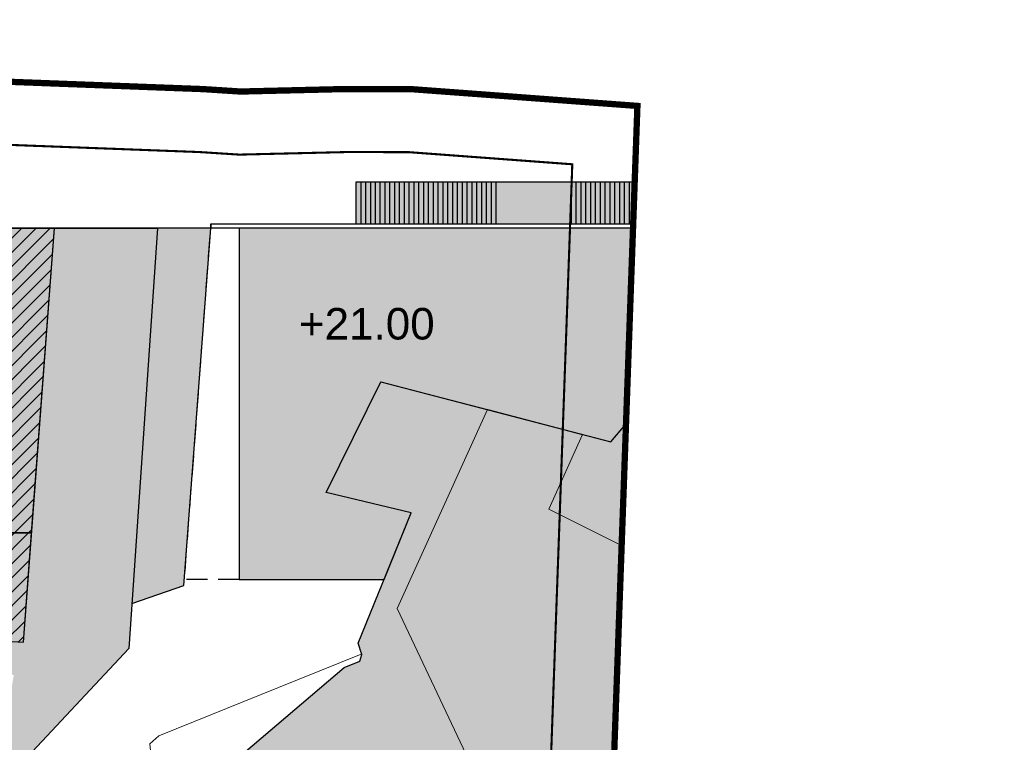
# Model space of a CAD drawing. Header units: millimetres. Extents: x -1402 to -179, y -280 to 6164.
# Tile 154 of 212: x -415 to -368, y 3731 to 3765. Entities that reach past the tile are written whole.
import ezdxf
from ezdxf.xclip import XClip

# ---------------------------------------------------------------- set-up
doc = ezdxf.new("R2010")
doc.units = ezdxf.units.MM
doc.header["$XCLIPFRAME"] = 0
for name, pattern in [('AJN-Limite', [1.25, 0.5, -0.25, 0, -0.25, 0, -0.25]), ('AJN-Projection', [0.375, 0.25, -0.125]), ('DASH', [0.35, 0.25, -0.1])]:
    doc.linetypes.add(name, pattern=pattern)
doc.layers.get('0').update_dxf_attribs({"linetype": 'CONTINUOUS'})
doc.layers.get('DEFPOINTS').update_dxf_attribs({"linetype": 'CONTINUOUS'})
for name, color, linetype, lineweight in [('AJN-2-SBT-C', 2, 'CONTINUOUS', 20), ('AJN-3-BRD-C', 150, 'CONTINUOUS', 30), ('AJN-4-SER-C', 70, 'CONTINUOUS', 30), ('AJN-7-500-A', 10, 'CONTINUOUS', 18), ('GEO-1-LIM-V', 10, 'AJN-Limite', 25)]:
    doc.layers.add(name, color=color, linetype=linetype, lineweight=lineweight)
for name, color, linetype, true_color in [('AJN-2-SBT-H', 7, 'CONTINUOUS', 0x6e6e6e), ('AJN-8-254-H-CLAIR', 7, 'CONTINUOUS', 0xededed), ('AJN-9-BLANC', 7, 'CONTINUOUS', 0xffffff), ('AJN-9-SRF-MARINHORIZON-NOT ACCESSIBLE', 7, 'CONTINUOUS', 0xcd6928), ('AJN-9-SRF-MARINHORIZON-TERRACE 0%', 7, 'CONTINUOUS', 0x139b48)]:
    doc.layers.add(name, color=color, linetype=linetype, true_color=true_color)
for name, color, linetype in [('AJN-2-SBT-V', 51, 'CONTINUOUS'), ('AJN-3-BRD-V', 151, 'CONTINUOUS'), ('AJN-4-SER-V', 71, 'CONTINUOUS'), ('AJN-8-254-H', 254, 'CONTINUOUS'), ('Make2D$Visible$IntersectionsPlanDécoupe$AJN_3D$AJN_MOUNTAIN$M-Circulation$facade', 3, 'CONTINUOUS')]:
    doc.layers.add(name, color=color, linetype=linetype)
doc.styles.get("Standard").update_dxf_attribs({"font": 'rs.shx', "bigfont": 'hztxt.shx'})
pattern_1 = [(45, (0, 0), (-0.3367596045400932, 0.3367596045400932), [])]

# ---------------------------------------------------------------- blocks, each defined once
blk = doc.blocks.new('929-ESC NORD +21.00')
at = {"layer": 'AJN-9-BLANC'}
h = blk.add_hatch(color=256, dxfattribs=at)
h.dxf.hatch_style = 1
h.paths.add_polyline_path([(5.578021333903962, 16.91991475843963), (23.25141245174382, 16.91980066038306), (23.25141245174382, 16.71991373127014), (26.01969097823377, 16.71991373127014), (26.2496668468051, 16.39783896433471), (35.88666753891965, 23.39719320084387), (33.57236560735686, 26.63934202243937), (23.19095768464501, 19.09944660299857), (22.99985686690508, 18.91980285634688), (5.578021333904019, 18.91991475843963)])
h = blk.add_hatch(color=256, dxfattribs=at)
h.dxf.hatch_style = 1
h.paths.add_polyline_path([(26.84081898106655, 16.71991373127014), (24.26960057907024, 16.71991373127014), (22.49702616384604, 16.71991373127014), (3.991244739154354e-07, 16.71991373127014), (0, 0), (6.904307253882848, -0.0001247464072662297), (8.192536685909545, 3.163941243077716), (4.14910542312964, 4.141249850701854), (6.755209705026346, 9.404582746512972), (17.70086272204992, 6.554290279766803), (26.19811064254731, 16.24921319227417)])
at = {"layer": 'AJN-2-SBT-C', "flags": 128}
blk.add_lwpolyline([(28.81926972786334, 18.16891899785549), (26.19875981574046, 16.24967351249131), (17.70086272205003, 6.554290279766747), (16.36146397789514, 6.903162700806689)], dxfattribs=at)
at = {"layer": 'AJN-3-BRD-C'}
blk.add_lwpolyline([(-1.343528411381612, 16.91991475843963), (23.251349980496, 16.91991475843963), (23.251349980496, 16.71991373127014), (-1.343528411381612, 16.71991373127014)], close=True, dxfattribs=at)
at = {"layer": 'AJN-3-BRD-V', "linetype": 'AJN-Projection', "ltscale": 4, "flags": 128}
for points in [[(23.25134998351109, 16.91991475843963), (27.11224992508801, 16.91870810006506)], [(22.49702616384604, 16.71991373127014), (26.04217499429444, 16.71991373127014)], [(23.251349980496, 16.71991373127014), (26.83928790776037, 16.71879238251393)]]:
    blk.add_lwpolyline(points, dxfattribs=at)
at = {"layer": 'AJN-4-SER-C'}
blk.add_lwpolyline([(20.83769031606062, 18.91982142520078), (21.36567008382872, 18.91982142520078), (21.36567008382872, 16.91981686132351), (20.83769031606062, 16.91981686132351)], close=True, dxfattribs=at)
at = {"layer": 'AJN-4-SER-V'}
for points in [[(33.57236560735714, 26.63934202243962), (23.19095768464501, 19.09944660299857)], [(33.5723656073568, 26.63934202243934), (35.27952648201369, 24.24774845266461)], [(33.0896853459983, 23.83765290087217), (31.93741193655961, 25.45189425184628)], [(31.26376602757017, 24.96263308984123), (32.4162814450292, 23.34856750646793)], [(30.79983221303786, 24.62568337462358), (31.95234763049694, 23.01161779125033)], [(29.87196458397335, 23.95178394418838), (31.02448000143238, 22.3377183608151)], [(30.33589839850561, 24.28873365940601), (31.48841381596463, 22.6746680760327)], [(33.0899193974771, 23.83782288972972), (25.08734108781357, 18.02564365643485)], [(29.4080307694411, 23.61483422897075), (30.56054618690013, 22.00076864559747)], [(33.78804796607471, 21.87310869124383), (32.62583105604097, 23.50076094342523)], [(34.25177019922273, 22.20991897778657), (33.0899126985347, 23.83783227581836)], [(35.8866675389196, 23.39719320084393), (26.24961366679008, 16.39791344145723)], [(28.94409695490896, 23.27788451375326), (30.09661237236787, 21.66381893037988)], [(33.34461378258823, 21.55103400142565), (32.18239687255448, 23.178686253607)], [(28.01622932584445, 22.60398508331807), (29.16874474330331, 20.98991949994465)], [(28.4801631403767, 22.94093479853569), (29.63267855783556, 21.32686921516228)], [(32.45774541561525, 20.90688462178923), (31.2955285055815, 22.53453687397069)], [(32.90117959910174, 21.22895931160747), (31.73896268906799, 22.85661156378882)], [(27.55229551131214, 22.26703536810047), (28.704810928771, 20.65296978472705)], [(32.01431123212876, 20.58480993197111), (30.85209432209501, 22.21246218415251)], [(26.62442788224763, 21.59313593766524), (27.77694329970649, 19.97907035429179)], [(27.08836169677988, 21.93008565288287), (28.24087711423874, 20.31602006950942)], [(31.57087704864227, 20.26273524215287), (30.40866013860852, 21.89038749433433)], [(26.16049406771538, 21.25618622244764), (27.31300948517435, 19.64212063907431)], [(30.6840086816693, 19.61858586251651), (29.52179177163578, 21.24623811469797)], [(31.12744286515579, 19.94066055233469), (29.96522595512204, 21.56831280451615)], [(25.69656025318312, 20.91923650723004), (26.84907567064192, 19.30517092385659)], [(30.24057449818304, 19.29651117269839), (29.07835758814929, 20.92416342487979)], [(24.76869262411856, 20.24533707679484), (25.92120804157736, 18.63127149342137)], [(25.23262643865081, 20.58228679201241), (26.38514185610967, 18.96822120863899)], [(29.35370613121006, 18.65236179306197), (28.19148922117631, 20.28001404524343)], [(29.79714031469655, 18.97443648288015), (28.6349234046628, 20.60208873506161)], [(24.3047588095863, 19.90838736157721), (25.4572742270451, 18.29432177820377)], [(28.91027194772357, 18.33028710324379), (27.74805503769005, 19.95793935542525)], [(26.2496668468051, 16.39783896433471), (23.934825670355, 19.63970923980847)], [(28.02340358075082, 17.68613772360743), (26.86118667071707, 19.31378997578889)], [(28.46683776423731, 18.00821241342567), (27.30462085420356, 19.63586466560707)], [(5.578021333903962, 16.91904253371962), (5.578021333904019, 18.91991475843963)], [(5.578021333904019, 18.91991475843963), (20.83757578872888, 18.91991475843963)], [(5.80802133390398, 16.91904253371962), (5.808021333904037, 18.91991475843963)], [(6.038021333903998, 16.91904253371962), (6.038021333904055, 18.91991475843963)], [(6.268021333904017, 16.91904253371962), (6.268021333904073, 18.91991475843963)], [(6.498021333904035, 16.91904253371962), (6.498021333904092, 18.91991475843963)], [(6.728021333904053, 16.91904253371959), (6.72802133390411, 18.91991475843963)], [(6.958021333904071, 16.91904253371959), (6.958021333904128, 18.91991475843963)], [(7.188021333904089, 16.91904253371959), (7.188021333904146, 18.91991475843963)], [(7.418021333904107, 16.91904253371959), (7.418021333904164, 18.91991475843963)], [(7.648021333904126, 16.91904253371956), (7.648021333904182, 18.91991475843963)], [(7.878021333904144, 16.91904253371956), (7.878021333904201, 18.91991475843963)], [(8.108021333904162, 16.91904253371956), (8.108021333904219, 18.91991475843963)], [(8.33802133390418, 16.91904253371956), (8.338021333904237, 18.91991475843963)], [(8.568021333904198, 16.91904253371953), (8.568021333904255, 18.91991475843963)], [(8.798021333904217, 16.91904253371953), (8.798021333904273, 18.91991475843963)], [(9.028021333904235, 16.91904253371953), (9.028021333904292, 18.91991475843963)], [(9.258021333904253, 16.91904253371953), (9.25802133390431, 18.91991475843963)], [(9.488021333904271, 16.91991475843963), (9.488021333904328, 18.91991475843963)], [(9.71802133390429, 16.91991475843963), (9.718021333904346, 18.91991475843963)], [(9.948021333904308, 16.91991475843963), (9.948021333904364, 18.91991475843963)], [(10.17802133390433, 16.91991475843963), (10.17802133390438, 18.91991475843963)], [(10.40802133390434, 16.91904253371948), (10.4080213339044, 18.91991475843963)], [(10.63802133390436, 16.91904253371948), (10.63802133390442, 18.91991475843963)], [(10.86802133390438, 16.91904253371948), (10.86802133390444, 18.91991475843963)], [(11.0980213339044, 16.91904253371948), (11.09802133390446, 18.91991475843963)], [(11.32802133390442, 16.91991475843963), (11.32802133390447, 18.91991475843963)], [(11.55802133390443, 16.91991475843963), (11.55802133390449, 18.91991475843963)], [(11.78802133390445, 16.91991475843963), (11.78802133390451, 18.91991475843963)], [(12.01802133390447, 16.91991475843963), (12.01802133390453, 18.91991475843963)], [(12.24802133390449, 16.91904253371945), (12.24802133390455, 18.91991475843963)], [(15.82702616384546, 16.91904253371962), (15.82702616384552, 18.91991475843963)], [(16.05702616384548, 16.91904253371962), (16.05702616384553, 18.91991475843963)], [(16.2870261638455, 16.91904253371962), (16.28702616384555, 18.91991475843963)], [(16.51702616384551, 16.91904253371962), (16.51702616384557, 18.91991475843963)], [(16.74702616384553, 16.91904253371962), (16.74702616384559, 18.91991475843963)], [(16.97702616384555, 16.91904253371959), (16.97702616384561, 18.91991475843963)], [(17.20702616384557, 16.91904253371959), (17.20702616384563, 18.91991475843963)], [(17.43702616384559, 16.91904253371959), (17.43702616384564, 18.91991475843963)], [(17.66702616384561, 16.91904253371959), (17.66702616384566, 18.91991475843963)], [(17.89702616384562, 16.91904253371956), (17.89702616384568, 18.91991475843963)], [(18.12702616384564, 16.91904253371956), (18.1270261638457, 18.91991475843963)], [(18.35702616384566, 16.91904253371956), (18.35702616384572, 18.91991475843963)], [(18.58702616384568, 16.91904253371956), (18.58702616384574, 18.91991475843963)], [(18.8170261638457, 16.91904253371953), (18.81702616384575, 18.91991475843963)], [(19.04702616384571, 16.91904253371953), (19.04702616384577, 18.91991475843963)], [(19.27702616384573, 16.91904253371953), (19.27702616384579, 18.91991475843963)], [(19.50702616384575, 16.91904253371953), (19.50702616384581, 18.91991475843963)], [(19.73702616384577, 16.91991475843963), (19.73702616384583, 18.91991475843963)], [(19.96702616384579, 16.91991475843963), (19.96702616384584, 18.91991475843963)], [(20.19702616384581, 16.91991475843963), (20.19702616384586, 18.91991475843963)], [(20.42702616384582, 16.91991475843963), (20.42702616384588, 18.91991475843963)], [(20.65702616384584, 16.91904253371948), (20.6570261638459, 18.91991475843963)], [(21.67994131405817, 18.91981419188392), (21.36567012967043, 18.91981689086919)], [(21.9942124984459, 18.91981149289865), (21.67994131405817, 18.91981419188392)], [(21.67994126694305, 16.91981416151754), (21.67994131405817, 18.91981419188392)], [(21.99421245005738, 16.91981146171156), (21.9942124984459, 18.91981149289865)], [(22.30848368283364, 18.91980879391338), (21.9942124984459, 18.91981149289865)], [(22.30848363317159, 16.91980876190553), (22.30848368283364, 18.91980879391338)], [(22.62275486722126, 18.91980609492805), (22.30848368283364, 18.91980879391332)], [(22.62275481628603, 16.91980606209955), (22.62275486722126, 18.91980609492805)], [(22.93702605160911, 18.91980339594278), (22.62275486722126, 18.91980609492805)], [(22.93702599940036, 16.91980336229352), (22.93702605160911, 18.91980339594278)], [(23.25140283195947, 18.91980069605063), (22.93702605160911, 18.91980339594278)], [(22.99985686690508, 18.91980285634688), (23.19095768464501, 19.09944660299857)], [(23.251349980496, 16.91980066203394), (23.25140283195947, 18.91980069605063)], [(23.25140283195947, 18.91980069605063), (25.08734108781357, 18.02564365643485)], [(27.57996939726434, 17.36406303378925), (26.41775248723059, 18.99171528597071)], [(26.69310103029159, 16.71991365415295), (25.53088412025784, 18.34756590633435)], [(27.13653521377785, 17.04198834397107), (25.97431830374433, 18.66964059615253)]]:
    blk.add_lwpolyline(points, dxfattribs=at)
at = {"layer": 'AJN-4-SER-V', "linetype": 'AJN-Projection', "ltscale": 4}
blk.add_lwpolyline([(35.27952648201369, 24.24774845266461), (35.8866675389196, 23.3971932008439)], dxfattribs=at)
at = {"layer": 'AJN-4-SER-V', "linetype": 'AJN-Projection', "ltscale": 4, "flags": 128}
blk.add_lwpolyline([(0, 0), (-2.602171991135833, 6.021940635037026e-08), (-1.34970637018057, 16.71991475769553)], dxfattribs=at)
at = {"layer": 'AJN-4-SER-V', "flags": 128}
blk.add_lwpolyline([(26.84081898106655, 16.71991373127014), (24.26960057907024, 16.71991373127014), (22.49702616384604, 16.71991373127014), (3.991244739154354e-07, 16.71991373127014), (0, 0), (6.904307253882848, -0.0001247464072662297), (8.192536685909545, 3.163941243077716), (4.14910542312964, 4.141249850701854), (6.755209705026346, 9.404582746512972), (17.70086272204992, 6.554290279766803), (26.19811064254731, 16.24921319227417), (26.24827846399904, 16.39975183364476)], dxfattribs=at)
at = {"layer": 'Make2D$Visible$IntersectionsPlanDécoupe$AJN_3D$AJN_MOUNTAIN$M-Circulation$facade'}
blk.add_lwpolyline([(-1.343528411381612, 16.91991475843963), (-1.343528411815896, 16.71991413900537)], dxfattribs=at)
blk = doc.blocks.new('VILLAGE 21.00')
at = {"layer": 'AJN-2-SBT-H'}
h = blk.add_hatch(color=256, dxfattribs=at)
h.dxf.hatch_style = 1
h.paths.add_polyline_path([(-384.8648532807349, 114.1704812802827), (-388.4648532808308, 114.1704812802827), (-388.4648532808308, 116.370481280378), (-384.8648532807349, 116.370481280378), (-384.8648532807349, 114.4704812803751)], flags=16)
h.paths.add_polyline_path([(-385.1648532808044, 114.4704812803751), (-386.5648532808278, 114.4704812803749), (-386.5648532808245, 116.0704812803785), (-385.1648532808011, 116.0704812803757)], flags=0)
h.paths.add_polyline_path([(-386.7648532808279, 114.4704812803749), (-388.1648532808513, 114.4704812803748), (-388.1648532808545, 116.0704812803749), (-386.7648532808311, 116.0704812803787)], flags=0)
h.paths.add_polyline_path([(-390.1527117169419, 115.0858107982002), (-392.5806587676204, 114.1339017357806), (-395.0197616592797, 118.9826659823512), (-397.3442480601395, 121.8728793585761), (-398.1110281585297, 128.2095993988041), (-396.1340544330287, 130.4253755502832), (-390.0414245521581, 120.0081440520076)], flags=16)
h.paths.add_polyline_path([(-371.5370312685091, 88.4500274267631), (-360.0108731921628, 88.4500274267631), (-360.4876457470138, 83.54476469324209), (-366.9156072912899, 83.54476469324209)])
h.paths.add_polyline_path([(-348.3375064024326, 112.7901658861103), (-348.4015481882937, 114.0450112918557), (-349.2005083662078, 114.0042358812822), (-349.1291659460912, 112.606340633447), (-356.3601029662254, 110.9272996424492), (-356.6416617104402, 112.1398570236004), (-357.4209292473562, 111.9589092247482), (-357.1393705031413, 110.7463518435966), (-359.644835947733, 110.1645767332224), (-365.7133929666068, 138.6150214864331), (-363.6657719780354, 139.2582968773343), (-361.9438350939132, 132.9064332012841), (-361.1717043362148, 133.1157513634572), (-362.893805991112, 139.4682228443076), (-355.9446291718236, 141.3520863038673), (-355.7030340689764, 140.4608926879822), (-354.1973954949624, 140.9030445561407), (-354.2072450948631, 140.9365849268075), (-361.9684231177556, 163.3387313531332), (-365.8744952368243, 164.6835442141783), (-368.6123521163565, 161.9480437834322), (-370.4179073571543, 160.6677678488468), (-365.2723782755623, 154.4489022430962), (-363.5338377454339, 148.3942077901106), (-362.7798175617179, 148.6107165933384), (-363.9620976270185, 152.7449897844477), (-360.5010736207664, 153.7356021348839), (-357.103660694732, 141.8667577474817), (-360.5788942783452, 140.9246510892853), (-362.4486623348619, 147.4573150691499), (-363.2026532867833, 147.2408146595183), (-361.3305268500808, 140.7208898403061), (-363.8752549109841, 140.0310354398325), (-366.5975683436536, 139.1758003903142), (-367.4329147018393, 139.1758003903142), (-367.4329147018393, 138.1758003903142), (-366.8958756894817, 138.1758003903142), (-359.2831071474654, 95.93763052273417), (-359.816480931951, 90.4500274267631), (-373.6849059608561, 90.4500274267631), (-378.4875171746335, 97.72549697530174), (-383.7134599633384, 104.9246683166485), (-383.8554844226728, 108.6413769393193), (-384.7518128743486, 116.9964901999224), (-387.4648532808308, 118.856119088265), (-388.7908625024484, 119.7650200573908), (-397.0975786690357, 137.3442970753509), (-392.7998567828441, 146.8167263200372), (-397.8847630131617, 148.1411889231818), (-400.4843965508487, 142.8737765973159), (-396.4402312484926, 141.8979553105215), (-398.9651271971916, 135.6964688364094), (-398.791739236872, 135.1589444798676), (-398.8755601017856, 134.8468334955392), (-399.6258696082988, 134.545493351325), (-405.1862799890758, 129.821392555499), (-405.1112688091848, 129.0862723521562), (-407.8116964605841, 123.173953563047), (-409.8254920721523, 124.2447076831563), (-411.068379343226, 121.9071766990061), (-410.3620212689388, 121.5315994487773), (-409.4947112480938, 123.1627723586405), (-401.5481829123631, 118.937528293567), (-403.379122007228, 115.4940326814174), (-402.6727639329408, 115.1184554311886), (-402.3216659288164, 115.7787747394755), (-396.486722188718, 112.676280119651), (-381.3627619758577, 97.42094566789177), (-367.3473782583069, 82.54476469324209), (-354.9196171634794, 82.54476469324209), (-354.9196171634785, 87.64530889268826), (-351.890074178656, 87.64530889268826), (-351.864602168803, 87.14595813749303), (-351.0656409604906, 87.18671335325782), (-351.4376104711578, 94.47876675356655), (-344.8132136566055, 94.81667893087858), (-344.7024696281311, 92.64566397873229), (-343.9035084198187, 92.68641919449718), (-344.0550076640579, 95.65639535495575), (-347.4542248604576, 95.48300041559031)])
h = blk.add_hatch(color=256, dxfattribs=at)
h.dxf.hatch_style = 1
h.paths.add_polyline_path([(-371.3075611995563, 151.4570758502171), (-375.813498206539, 156.9029330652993), (-378.4340081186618, 154.9836875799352), (-386.9319052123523, 145.2883043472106), (-388.2713039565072, 145.6371767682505), (-389.8860257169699, 142.0782360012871), (-382.5345120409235, 138.4062278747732)])
h.paths.add_polyline_path([(-379.9271979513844, 147.7239048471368), (-377.1979966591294, 145.37626055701), (-382.8200909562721, 138.8411052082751), (-385.5492950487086, 141.1887519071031)], flags=16)
h.paths.add_polyline_path([(-377.9064947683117, 150.0740455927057), (-376.4716351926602, 151.7415993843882), (-373.742337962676, 149.3938479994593), (-375.1770951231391, 147.7261039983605)], flags=16)
at = {"layer": 'AJN-8-254-H-CLAIR'}
h = blk.add_hatch(color=256, dxfattribs=at)
h.dxf.hatch_style = 1
h.paths.add_polyline_path([(-363.2026532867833, 147.2408146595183), (-362.4486331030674, 147.4573234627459), (-362.1602434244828, 147.5398652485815), (-362.1327264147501, 147.443725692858), (-360.4983453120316, 147.911517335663), (-360.4157955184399, 147.6230964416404), (-362.0502849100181, 147.15528504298), (-361.9402139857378, 146.7707276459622), (-360.3715257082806, 141.2916951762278), (-357.4759157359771, 142.0766707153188), (-359.1659183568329, 147.9808393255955), (-359.2621196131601, 147.9533027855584), (-359.3446706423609, 148.2417214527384), (-359.2484749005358, 148.2692576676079), (-360.1841111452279, 151.5379828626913), (-360.2802576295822, 151.5104638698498), (-360.3628086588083, 151.7988825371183), (-360.2666691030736, 151.8263995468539), (-360.7069412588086, 153.3646324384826), (-362.0528950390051, 152.9793943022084), (-361.6126228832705, 151.4411614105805), (-361.5164833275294, 151.468678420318), (-361.4339322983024, 151.1802597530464), (-361.8184905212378, 151.0701917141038), (-361.9010415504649, 151.3586103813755), (-361.804901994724, 151.3861273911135), (-362.2451741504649, 152.9243602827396), (-363.5911279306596, 152.539122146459), (-363.1508557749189, 151.0008892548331), (-363.0547162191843, 151.0284062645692), (-362.9721651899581, 150.7399875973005), (-363.0683047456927, 150.7124705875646), (-362.4904475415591, 148.6935399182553), (-362.7788662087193, 148.6109888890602), (-363.5338377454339, 148.3942077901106), (-365.2723782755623, 154.4489022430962), (-370.4179073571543, 160.6677678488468), (-375.8134982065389, 156.9029330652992), (-371.3075611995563, 151.4570758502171), (-382.5345120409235, 138.4062278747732), (-389.8860257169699, 142.0782360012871), (-388.2713039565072, 145.6371767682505), (-392.7998567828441, 146.8167263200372), (-397.0975786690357, 137.3442970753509), (-388.7908625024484, 119.7650200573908), (-387.4648532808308, 118.8561190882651), (-384.7518128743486, 116.9964901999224), (-383.8554844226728, 108.6413769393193), (-383.7134599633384, 104.9246683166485), (-378.4875171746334, 97.7254969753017), (-373.6849059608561, 90.45002742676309), (-368.1225226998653, 90.45002742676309), (-368.1225226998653, 92.65002742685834), (-364.5225226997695, 92.65002742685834), (-364.5225226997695, 90.75002742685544), (-364.5225226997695, 90.45002742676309), (-359.816480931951, 90.4500274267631), (-359.2831071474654, 95.93763052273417), (-366.8958756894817, 138.1758003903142), (-367.4329147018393, 138.1758003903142), (-367.4329147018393, 132.7477605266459), (-367.3651790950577, 132.6522290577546), (-367.2986587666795, 132.5515475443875), (-367.2189336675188, 132.4187564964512), (-367.1440336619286, 132.2814705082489), (-367.0651564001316, 132.1226617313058), (-367.0437907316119, 132.0597451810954), (-367.0269277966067, 132.0241959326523), (-366.9828051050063, 131.9254439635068), (-366.9412313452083, 131.8268057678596), (-366.8787755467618, 131.6699504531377), (-366.7974513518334, 131.4361594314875), (-366.7370478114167, 131.2440182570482), (-366.677654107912, 131.0364876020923), (-366.6780964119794, 131.0364876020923), (-366.6202894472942, 130.8164876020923), (-366.6216452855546, 130.8164876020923), (-366.5519570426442, 130.5215578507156), (-366.4815106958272, 130.1932657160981), (-366.3718750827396, 129.6305950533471), (-366.2905559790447, 129.1501003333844), (-366.2198943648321, 128.6706162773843), (-366.1580321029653, 128.1856549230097), (-366.0729067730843, 127.376369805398), (-366.0684904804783, 127.3236318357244), (-364.9648797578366, 115.3957218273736), (-364.9797600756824, 114.7689371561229), (-365.0937834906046, 114.1607710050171), (-365.2253298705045, 113.557623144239), (-365.3079395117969, 113.2164876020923), (-365.3089044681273, 113.2164876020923), (-365.3657070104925, 112.9990536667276), (-365.4256983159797, 112.7867239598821), (-365.490595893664, 112.5736403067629), (-365.5611501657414, 112.3596076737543), (-365.6379950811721, 112.1450645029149), (-365.7246909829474, 111.9235113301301), (-365.8176938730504, 111.7069884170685), (-365.8701797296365, 111.5931993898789), (-365.9231772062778, 111.4837206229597), (-365.9785784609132, 111.3747241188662), (-366.0364779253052, 111.266279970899), (-366.0969674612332, 111.1584631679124), (-366.1601356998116, 111.0513535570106), (-366.2260673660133, 110.9450356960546), (-366.2948426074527, 110.8395985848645), (-366.3665363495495, 110.7351352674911), (-366.4412177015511, 110.631742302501), (-366.5189494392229, 110.5295191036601), (-366.5993333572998, 110.4291344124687), (-366.6639999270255, 110.3522429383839), (-366.7293762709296, 110.2780157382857), (-366.795820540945, 110.2059609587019), (-366.8632752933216, 110.1360717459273), (-366.9316784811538, 110.0683375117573), (-367.0350647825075, 109.9704594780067), (-367.1766671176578, 109.8477701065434), (-367.3208004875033, 109.7332571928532), (-367.466890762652, 109.6265768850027), (-367.6143925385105, 109.5272960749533), (-367.7302306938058, 109.4551852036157), (-367.8753752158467, 109.3697308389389), (-368.0245144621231, 109.2879098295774), (-368.1735905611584, 109.2112975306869), (-368.3262141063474, 109.1373839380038), (-368.6114144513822, 109.0432485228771), (-369.0402446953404, 108.9395965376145), (-369.7076949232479, 108.8812925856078), (-371.6092786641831, 108.781357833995), (-372.5656377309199, 108.7561981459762), (-373.9516163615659, 108.7378330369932), (-375.3375949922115, 108.7561981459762), (-376.2939540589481, 108.781357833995), (-378.1955377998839, 108.8812925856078), (-378.8629880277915, 108.9395965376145), (-379.2918182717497, 109.0432485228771), (-379.5770186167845, 109.1373839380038), (-379.7296421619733, 109.2112975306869), (-379.878718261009, 109.2879098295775), (-380.0278575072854, 109.3697308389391), (-380.1730020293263, 109.4551852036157), (-380.2888401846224, 109.5272960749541), (-380.4363419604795, 109.6265768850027), (-380.5824322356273, 109.7332571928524), (-380.7265656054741, 109.8477701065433), (-380.868167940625, 109.9704594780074), (-380.9715542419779, 110.0683375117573), (-381.0399574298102, 110.1360717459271), (-381.1074121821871, 110.2059609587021), (-381.1738564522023, 110.2780157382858), (-381.2392327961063, 110.3522429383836), (-381.3038993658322, 110.4291344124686), (-381.384283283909, 110.5295191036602), (-381.4620150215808, 110.631742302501), (-381.5366963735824, 110.735135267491), (-381.6083901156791, 110.8395985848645), (-381.6771653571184, 110.9450356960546), (-381.7430970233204, 111.0513535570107), (-381.8062652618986, 111.1584631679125), (-381.8667547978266, 111.2662799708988), (-381.9246542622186, 111.3747241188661), (-381.9800555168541, 111.4837206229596), (-382.0330529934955, 111.5931993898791), (-382.1244063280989, 111.7912528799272), (-382.1231632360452, 111.7945829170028), (-382.1785417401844, 111.9235113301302), (-382.2652376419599, 112.1450645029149), (-382.3420825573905, 112.3596076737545), (-382.4126368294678, 112.5736403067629), (-382.4775344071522, 112.7867239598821), (-382.5375257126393, 112.9990536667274), (-382.607540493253, 113.2670626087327), (-382.6779028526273, 113.557623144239), (-382.8094492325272, 114.160771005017), (-382.9234726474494, 114.7689371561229), (-382.9383529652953, 115.3957218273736), (-381.8347422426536, 127.3236318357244), (-381.8303259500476, 127.376369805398), (-381.7452006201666, 128.1856549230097), (-381.6833383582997, 128.6706162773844), (-381.6126767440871, 129.1501003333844), (-381.5313576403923, 129.630595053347), (-381.4217220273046, 130.193265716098), (-381.3512756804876, 130.5215578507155), (-381.2694849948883, 130.8677067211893), (-381.2201767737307, 131.0553624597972), (-381.1661849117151, 131.2440182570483), (-381.1057813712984, 131.4361594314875), (-381.0395635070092, 131.6265227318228), (-381.0011863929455, 131.7283941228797), (-380.9620013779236, 131.8268057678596), (-380.9204276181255, 131.9254439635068), (-380.8563398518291, 132.068880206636), (-380.8380763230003, 132.1226617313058), (-380.7591990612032, 132.281470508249), (-380.684299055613, 132.4187564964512), (-380.6045739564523, 132.5515475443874), (-380.5380536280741, 132.6522290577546), (-380.4703180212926, 132.7477605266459), (-380.4703180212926, 131.5906645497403), (-381.302451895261, 117.9640553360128), (-373.9516163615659, 117.9640553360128), (-366.6007808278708, 117.9640553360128), (-367.4329147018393, 131.5906645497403), (-367.4329147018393, 132.7477605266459), (-367.4329147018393, 138.1758003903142), (-367.4329147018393, 139.1758003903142), (-366.5975683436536, 139.1758003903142), (-361.3205986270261, 140.6863135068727)])
h.paths.add_polyline_path([(-369.8329147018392, 138.1758003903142), (-369.8329147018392, 134.3463375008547), (-369.8329147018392, 131.5906645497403), (-369.8329147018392, 127.7699827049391), (-373.9516163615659, 127.7699827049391), (-378.0703180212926, 127.7699827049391), (-378.0703180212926, 131.5906645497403), (-378.0703180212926, 134.3463375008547), (-378.0703180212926, 138.1758003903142)], flags=16)
h.paths.add_polyline_path([(-369.8329147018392, 126.6699827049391), (-369.8329147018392, 121.9307340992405), (-373.9516163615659, 121.9307340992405), (-378.0703180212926, 121.9307340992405), (-378.0703180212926, 126.6699827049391), (-373.9516163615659, 126.6699827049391)], flags=16)
h.paths.add_polyline_path([(-383.615943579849, 123.8322438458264), (-385.0660589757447, 123.8322978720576), (-385.0660589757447, 125.5146949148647), (-383.615943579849, 125.5146408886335)], flags=16)
h.paths.add_polyline_path([(-365.4519542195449, 105.0538531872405), (-363.9392437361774, 103.9967519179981), (-362.3654408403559, 102.8969584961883), (-361.0835792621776, 102.0011773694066), (-361.2823947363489, 95.28106638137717), (-361.3132696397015, 94.22750896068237), (-362.2968728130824, 94.0934638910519), (-366.8666859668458, 93.57658316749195), (-367.6042449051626, 93.19094910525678), (-369.8233227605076, 93.6300788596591), (-371.4609788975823, 95.72053184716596), (-371.9318311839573, 98.02269888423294), (-371.2335855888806, 99.12255334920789), (-369.3763274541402, 102.0480478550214), (-368.7498073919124, 103.0349225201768)], flags=16)
at = {"layer": 'AJN-2-SBT-C', "flags": 128}
blk.add_lwpolyline([(-371.3075611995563, 151.4570758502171), (-375.813498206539, 156.9029330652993), (-378.4340081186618, 154.9836875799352), (-386.9319052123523, 145.2883043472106), (-388.2713039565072, 145.6371767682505), (-389.8860257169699, 142.0782360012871), (-382.5345120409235, 138.4062278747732)], close=True, dxfattribs=at)
for points in [[(-392.7998567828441, 146.8167263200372), (-397.8847630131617, 148.1411889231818), (-400.4843965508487, 142.8737765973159), (-396.4402312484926, 141.8979553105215), (-398.9651271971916, 135.6964688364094), (-398.791739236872, 135.1589444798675), (-398.8755601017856, 134.8468334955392), (-399.6258696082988, 134.5454933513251), (-405.1862799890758, 129.821392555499), (-405.1112688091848, 129.0862723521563), (-407.8116964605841, 123.173953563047)], [(-361.3305268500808, 140.7208898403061), (-363.875254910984, 140.0310354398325), (-366.5975683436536, 139.1758003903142), (-367.4329147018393, 139.1758003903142), (-367.4329147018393, 138.1758003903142), (-366.8958756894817, 138.1758003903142), (-359.2831071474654, 95.93763052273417), (-359.816480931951, 90.4500274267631), (-373.6849059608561, 90.45002742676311), (-378.4875171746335, 97.72549697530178), (-383.7134599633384, 104.9246683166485), (-383.8554844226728, 108.6413769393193), (-384.7518128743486, 116.9964901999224), (-387.4648532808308, 118.8561190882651), (-388.7908625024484, 119.7650200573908), (-397.0975786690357, 137.3442970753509), (-392.7998567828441, 146.8167263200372)], [(-386.9319052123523, 145.2883043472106), (-388.2713039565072, 145.6371767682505)], [(-398.8124844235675, 135.1771992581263), (-402.747625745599, 133.5881753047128), (-408.447535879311, 131.2865314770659), (-408.8824206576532, 130.9163256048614), (-408.2620642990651, 124.7107136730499), (-408.4764237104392, 124.2413949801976), (-408.3278457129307, 123.3868587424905), (-408.8146219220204, 123.0514044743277), (-410.7495277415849, 118.0557156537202), (-416.0146071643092, 111.9095797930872)]]:
    blk.add_lwpolyline(points, dxfattribs=at)
at = {"layer": 'AJN-8-254-H-CLAIR', "flags": 128}
blk.add_lwpolyline([(-392.7998567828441, 146.8167263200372), (-388.2713039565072, 145.6371767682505)], dxfattribs=at)
at = {"layer": 'DEFPOINTS', "color": 6, "flags": 128}
blk.add_lwpolyline([(-395.482928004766, 104.9436884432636), (-405.3019483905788, 110.1721918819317), (-405.4426461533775, 109.9090646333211), (-414.8018906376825, 114.885463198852), (-409.8254920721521, 124.2447076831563), (-407.8116964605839, 123.173953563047), (-405.1112688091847, 129.0862723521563), (-405.1862799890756, 129.821392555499), (-399.6258696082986, 134.5454933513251), (-398.8755601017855, 134.8468334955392), (-398.7917392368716, 135.1589444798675), (-398.9651271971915, 135.6964688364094), (-396.4402312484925, 141.8979553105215), (-400.4843965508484, 142.8737765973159), (-397.8847630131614, 148.1411889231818), (-386.931905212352, 145.2883043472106), (-378.4340081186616, 154.9836875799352), (-375.8134982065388, 156.9029330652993), (-370.4179073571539, 160.6677678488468), (-368.6123521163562, 161.9480437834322), (-365.8744952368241, 164.6835442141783)], dxfattribs=at)
blk.add_blockref('929-ESC NORD +21.00', (-404.6327679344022, 138.7340140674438))
at = {"layer": 'AJN-7-500-A', "insert": (-398.5490671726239, 150.8927728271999), "char_height": 1.5, "attachment_point": 5, "rotation": 359.9999999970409}
blk.add_mtext_dynamic_manual_height_columns('{\\fSwis721 BT|b0|i0|c0|p34;+21.00}', width=16.06814779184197, gutter_width=7.5, heights=[0], dxfattribs=at)

msp = doc.modelspace()

# ---------------------------------------------------------------- hatches: boundary and pattern name
at = {"layer": 'AJN-8-254-H'}
h = msp.add_hatch(color=255, dxfattribs=at)
h.dxf.hatch_style = 1
h.paths.add_polyline_path([(-442.2413128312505, 3736.049949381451, 0.05752867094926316), (-443.942334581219, 3736.275546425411, 0.03585762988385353), (-449.4234399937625, 3735.840723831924, -0.003150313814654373), (-438.6928862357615, 3735.468799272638, -0.0468703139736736)], flags=17)
h.paths.add_polyline_path([(-408.5178475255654, 3755.453928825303), (-413.4260657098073, 3755.453928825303), (-414.9014754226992, 3735.75386059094), (-425.5746705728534, 3736.384770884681), (-438.6928862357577, 3735.468799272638, -0.006856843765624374), (-415.3589469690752, 3734.192081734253), (-415.5753935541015, 3732.953928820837), (-418.3623244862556, 3729.521103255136), (-416.5599689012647, 3728.318269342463), (-409.8827008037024, 3735.44028299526)])
h.paths.add_polyline_path([(-405.9762963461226, 3755.453928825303), (-408.5178475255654, 3755.453928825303), (-409.7361634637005, 3737.589046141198), (-407.2560242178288, 3738.453928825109)])
h.paths.add_polyline_path([(-413.4260657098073, 3755.453928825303), (-514.7928945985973, 3755.453928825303), (-514.2605253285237, 3741.892158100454), (-511.2159555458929, 3732.377168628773), (-503.3772741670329, 3734.469812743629), (-502.6984600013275, 3734.651031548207, -0.05322983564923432), (-497.7162733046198, 3736.209875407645, -0.07708140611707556), (-496.2194430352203, 3736.312761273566, -0.04099566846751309), (-494.4112533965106, 3735.975308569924, 0.04982050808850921), (-490.7755853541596, 3735.362859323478, 0.01746834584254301), (-487.1742643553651, 3735.246146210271, -0.001873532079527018), (-476.3008232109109, 3735.41278794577, -0.003936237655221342), (-462.8853826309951, 3735.462490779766, -0.003180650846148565), (-452.0455926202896, 3735.348356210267, -0.05327310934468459), (-443.9423345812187, 3736.275546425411, -0.05752867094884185), (-442.2413128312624, 3736.049949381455, 0.04687031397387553), (-438.6928862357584, 3735.468799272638), (-425.5746705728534, 3736.384770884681), (-414.9014754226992, 3735.75386059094)])
h.paths.add_polyline_path([(-494.4112533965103, 3735.975308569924, 0.040995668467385), (-496.2194430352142, 3736.312761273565, 0.07708140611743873), (-497.7162733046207, 3736.209875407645, 0.04460545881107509), (-501.9166313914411, 3734.974588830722, -0.008453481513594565), (-493.1234942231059, 3735.672731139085, -0.01783663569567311)], flags=17)
h.paths.add_polyline_path([(-495.1809486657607, 3735.375169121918, -0.00352176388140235), (-492.7108862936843, 3735.596030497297, -0.005657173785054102), (-493.123494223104, 3735.672731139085, 0.008453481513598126), (-501.9166313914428, 3734.974588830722, 0.008603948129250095), (-502.6984600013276, 3734.651031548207), (-503.3772741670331, 3734.469812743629, -0.009506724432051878)], flags=17)
h.paths.add_polyline_path([(-514.2605253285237, 3741.892158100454), (-514.7928945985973, 3755.453928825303), (-521.227697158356, 3755.453928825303), (-521.1292698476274, 3732.398320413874, -0.009155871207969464), (-511.6860320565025, 3733.846267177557)])
h.paths.add_polyline_path([(-511.4982529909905, 3733.259413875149), (-511.6860320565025, 3733.846267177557, 0.00915587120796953), (-521.1292698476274, 3732.398320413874), (-521.1250637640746, 3731.413087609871, -0.01130110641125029)])
at = {"layer": 'AJN-9-SRF-MARINHORIZON-NOT ACCESSIBLE'}
h = msp.add_hatch(dxfattribs=at)
h.set_pattern_fill('ANSI31', color=256, scale=0.15)
h.set_pattern_definition(pattern_1)
h.paths.add_polyline_path([(-502.6776971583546, 3755.453928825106), (-508.4197964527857, 3755.453928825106), (-507.5379096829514, 3740.95392882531), (-502.6776971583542, 3740.95392882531)])
h.paths.add_polyline_path([(-413.4260657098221, 3755.453928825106), (-420.2276971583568, 3755.453928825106), (-420.227697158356, 3740.953928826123), (-414.5120234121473, 3740.953928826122)])
at = {"layer": 'AJN-9-SRF-MARINHORIZON-TERRACE 0%'}
h = msp.add_hatch(dxfattribs=at)
h.set_pattern_fill('ANSI31', color=256, scale=0.15)
h.set_pattern_definition(pattern_1)
h.paths.add_polyline_path([(-474.2276971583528, 3740.953928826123), (-474.227697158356, 3739.953928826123), (-492.2276971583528, 3739.953928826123), (-492.2276971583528, 3740.953928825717), (-513.9603143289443, 3740.95392882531), (-511.2159555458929, 3732.377168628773), (-502.6984600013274, 3734.651031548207, -0.05322983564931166), (-497.71627330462, 3736.209875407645, -0.07708140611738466), (-496.2194430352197, 3736.312761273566, -0.04099566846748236), (-494.4112533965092, 3735.975308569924, 0.04982050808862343), (-490.7755853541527, 3735.362859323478, 0.01746834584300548), (-487.1742643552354, 3735.246146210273, -0.001877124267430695), (-476.2800298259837, 3735.413028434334, -0.006590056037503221), (-451.9913052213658, 3735.360475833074, -0.05290980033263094), (-443.9423345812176, 3736.275546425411, -0.05752867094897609), (-442.2413128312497, 3736.049949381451, 0.04687031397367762), (-438.6928862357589, 3735.468799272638), (-425.5746705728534, 3736.384770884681), (-414.9014754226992, 3735.75386059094), (-414.512023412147, 3740.953928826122), (-438.2276971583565, 3740.953928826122), (-438.227697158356, 3739.953928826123), (-456.2276971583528, 3739.953928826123), (-456.2276971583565, 3740.953928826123)])

# ---------------------------------------------------------------- linework, layer by layer
at = {"layer": 'AJN-2-SBT-V', "flags": 128}
for points in [[(-409.7361634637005, 3737.589046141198), (-407.2560242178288, 3738.453928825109), (-405.9762963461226, 3755.453928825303), (-521.2276971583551, 3755.453928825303), (-521.1250637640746, 3731.413087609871, -0.01130110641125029), (-511.4982529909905, 3733.259413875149, -0.01130110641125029)], [(-511.6860320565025, 3733.846267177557, 0.009155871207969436), (-521.1292698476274, 3732.398320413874), (-521.227697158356, 3755.453928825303), (-408.5178475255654, 3755.453928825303), (-409.8827008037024, 3735.44028299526), (-416.5599689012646, 3728.318269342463), (-415.6014101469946, 3726.657268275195), (-415.9123971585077, 3724.776022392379), (-416.394066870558, 3722.828514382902, -0.04969791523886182), (-433.4256397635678, 3726.450270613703, -0.005496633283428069), (-442.641894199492, 3729.525267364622, 0.006049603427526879), (-452.8976855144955, 3733.040935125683, 0.05254177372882), (-462.8853826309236, 3735.462490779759, 0.05254177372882)]]:
    msp.add_lwpolyline(points, format="xyb", dxfattribs=at)
msp.add_lwpolyline([(-413.4260657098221, 3755.453928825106), (-514.7928945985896, 3755.453928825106), (-514.2605253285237, 3741.892158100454), (-511.2159555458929, 3732.377168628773), (-502.6984600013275, 3734.651031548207, -0.05322983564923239), (-497.71627330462, 3736.209875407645, -0.07708140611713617), (-496.2194430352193, 3736.312761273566, -0.04099566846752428), (-494.4112533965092, 3735.975308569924, 0.04982050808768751), (-490.7755853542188, 3735.362859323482, 0.0174683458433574), (-487.1742643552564, 3735.246146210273, -0.001873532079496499), (-476.3008232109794, 3735.41278794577, -0.007116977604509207), (-452.04559262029, 3735.348356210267, -0.05327310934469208), (-443.942334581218, 3736.275546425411, -0.05752867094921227), (-442.241312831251, 3736.049949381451, 0.04687031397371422), (-438.6928862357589, 3735.468799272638), (-425.5746705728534, 3736.384770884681), (-414.9014754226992, 3735.75386059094)], format="xyb", close=True, dxfattribs=at)
at = {"layer": 'AJN-9-SRF-MARINHORIZON-NOT ACCESSIBLE', "flags": 128}
msp.add_lwpolyline([(-413.4260657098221, 3755.453928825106), (-420.2276971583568, 3755.453928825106), (-420.227697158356, 3740.953928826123), (-414.5120234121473, 3740.953928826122)], close=True, dxfattribs=at)
at = {"layer": 'AJN-9-SRF-MARINHORIZON-TERRACE 0%', "flags": 128}
msp.add_lwpolyline([(-414.512023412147, 3740.953928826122), (-438.2276971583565, 3740.953928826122), (-438.227697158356, 3739.953928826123), (-456.2276971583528, 3739.953928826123), (-456.2276971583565, 3740.953928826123), (-474.2276971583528, 3740.953928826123), (-474.227697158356, 3739.953928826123), (-492.2276971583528, 3739.953928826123), (-492.2276971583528, 3740.953928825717), (-513.9603143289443, 3740.95392882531), (-511.2159555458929, 3732.377168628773), (-502.6984600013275, 3734.651031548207, -0.05322983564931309), (-497.71627330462, 3736.209875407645, -0.0770814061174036), (-496.2194430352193, 3736.312761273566, -0.04099566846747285), (-494.4112533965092, 3735.975308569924, 0.04982050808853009), (-490.7755853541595, 3735.362859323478, 0.01746834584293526), (-487.1742643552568, 3735.246146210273, -0.001877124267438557), (-476.2800298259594, 3735.413028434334, -0.006590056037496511), (-451.9913052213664, 3735.360475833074, -0.05290980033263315), (-443.9423345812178, 3736.275546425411, -0.05752867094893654), (-442.241312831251, 3736.049949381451, 0.04687031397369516), (-438.6928862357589, 3735.468799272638), (-425.5746705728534, 3736.384770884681), (-414.9014754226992, 3735.75386059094)], format="xyb", close=True, dxfattribs=at)
at = {"layer": 'GEO-1-LIM-V', "linetype": 'Continuous', "ltscale": 25, "const_width": 0.3}
msp.add_lwpolyline([(-430.2313892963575, 3657.695068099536), (-388.6950892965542, 3676.746768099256), (-385.6608532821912, 3761.270815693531), (-396.4487420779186, 3762.07024013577), (-399.5822066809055, 3762.073724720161), (-404.5592230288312, 3761.954802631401), (-406.3471408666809, 3762.070132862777), (-410.2354652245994, 3762.217004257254), (-414.1244942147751, 3762.363902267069), (-417.856513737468, 3762.504869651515)], dxfattribs=at)
at = {"layer": 'GEO-1-LIM-V', "linetype": 'DASH', "ltscale": 5, "const_width": 0.1}
msp.add_lwpolyline([(-431.1729879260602, 3660.563702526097), (-391.6268120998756, 3678.702580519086), (-388.7625236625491, 3758.492435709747), (-396.5614114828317, 3759.070363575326), (-399.5480382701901, 3759.073684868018), (-404.6200677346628, 3758.952492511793), (-406.5003436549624, 3759.07378033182), (-410.348701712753, 3759.219142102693), (-414.237730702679, 3759.366040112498), (-417.9697502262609, 3759.507007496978)], dxfattribs=at)

# ---------------------------------------------------------------- block references
ref = msp.add_blockref('VILLAGE 21.00', (0, 3600))
XClip(ref).set_block_clipping_path([(-385.6608532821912, 161.27081569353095), (-396.4487420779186, 162.07024013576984), (-399.5822066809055, 162.07372472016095), (-404.5592230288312, 161.95480263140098), (-406.3471408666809, 162.07013286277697), (-410.2354652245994, 162.21700425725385), (-414.1244942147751, 162.36390226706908), (-417.856513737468, 162.50486965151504), (-419.8186386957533, 162.57898384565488), (-424.2029751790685, 162.69634806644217), (-430.7329854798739, 162.80379066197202), (-432.9726340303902, 162.84820064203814), (-438.6557261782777, 163.08382480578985), (-446.3492318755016, 163.40280183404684), (-450.9945320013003, 163.59713874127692), (-452.8935315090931, 163.62179624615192), (-458.6050533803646, 163.6971216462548), (-466.3263016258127, 163.79895196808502), (-475.0682232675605, 163.87485285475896), (-480.8446134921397, 163.89761706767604), (-486.7104473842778, 163.92073376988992), (-493.2538970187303, 163.85832379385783), (-503.2741676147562, 163.65694848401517), (-508.6718693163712, 163.5484719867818), (-514.4674861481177, 163.43199867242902), (-519.3978180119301, 163.3235647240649), (-522.8727993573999, 163.2403812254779), (-528.0328505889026, 163.1320024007), (-532.6230184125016, 163.05513076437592), (-538.4653241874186, 163.14386064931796), (-544.78735829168, 162.4714673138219), (-548.8842307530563, 162.290446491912), (-550.7317837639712, 162.2148483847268), (-554.5838173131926, 162.05723101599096), (-560.1062364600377, 161.89340901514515), (-563.8705609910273, 161.76773971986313), (-568.0312107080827, 161.426633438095), (-571.8413346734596, 161.11790105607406), (-577.5862903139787, 160.6523902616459), (-585.2830575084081, 160.0287251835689), (-589.1066534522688, 159.71890117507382), (-592.946043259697, 159.40779739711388), (-597.6497304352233, 159.02666004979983), (-601.411003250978, 158.5608694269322), (-605.1832853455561, 158.09371542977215), (-608.981144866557, 157.62339396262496), (-610.9189722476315, 157.3834162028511), (-612.7981530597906, 157.16210212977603), (-614.7177716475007, 156.91297834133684), (-616.6212367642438, 156.67725595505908), (-618.5250564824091, 156.44148965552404), (-620.4414612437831, 156.2041648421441), (-624.2503464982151, 155.73247796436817), (-624.695492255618, 155.6291279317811), (-626.8973120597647, 155.21027749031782), (-628.7209430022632, 154.82341611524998), (-630.6348667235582, 154.41740021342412), (-632.4190100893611, 154.03891565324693), (-634.3427333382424, 153.6308209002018), (-636.2958620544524, 153.21648813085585), (-638.1979508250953, 152.81298287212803), (-639.9880201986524, 152.4332411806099), (-641.896297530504, 152.028423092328), (-643.737454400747, 151.63784380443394), (-645.4893456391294, 151.26620114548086), (-647.4403967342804, 150.852309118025), (-649.4018367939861, 150.43621319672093), (-651.2801234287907, 150.03775727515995), (-652.0511223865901, 149.8636865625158), (-653.3065034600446, 149.52448601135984), (-656.1830043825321, 148.71563930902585), (-659.474960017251, 147.78997040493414), (-661.320744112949, 147.27095218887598), (-665.6953747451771, 146.04084461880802), (-670.8552408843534, 144.5899357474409), (-676.4147399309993, 143.0266536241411), (-681.7431686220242, 141.49035266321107), (-687.105527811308, 139.894557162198), (-691.2185810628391, 138.67907887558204), (-694.5550328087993, 137.68918219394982), (-698.2454736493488, 136.59425997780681), (-703.1448318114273, 135.0922609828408), (-705.4442357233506, 134.2090412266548), (-710.5240815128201, 132.22009260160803), (-715.1363151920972, 130.30147644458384), (-719.4438570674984, 128.53676751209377), (-722.4950357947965, 127.34872618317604), (-724.1436869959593, 126.48820549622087), (-726.392128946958, 125.38037389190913), (-732.0415379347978, 123.73789190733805), (-736.5741646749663, 121.17852500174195), (-740.9097182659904, 119.20978364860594), (-746.4276968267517, 116.65041916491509), (-749.8644811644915, 115.22178406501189), (-754.3353266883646, 112.79717382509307), (-765.3208293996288, 106.41661928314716), (-773.8793028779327, 101.0569524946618), (-783.4769755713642, 94.00988258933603), (-785.9053023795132, 87.35804987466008), (-785.5772190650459, 82.98264558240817), (-779.6016890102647, 72.22400507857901), (-774.4032194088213, 64.11329465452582), (-770.9598076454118, 58.74502018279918), (-764.1540881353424, 48.272720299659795), (-759.7065812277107, 41.67397472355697), (-756.4502605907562, 36.812145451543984), (-753.1055995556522, 31.76998171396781), (-747.5052165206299, 23.46228968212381), (-742.4073957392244, 15.357179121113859), (-739.5699916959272, 12.229930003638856), (-737.2850765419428, 9.27700846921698), (-736.7488876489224, 7.599514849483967), (-728.1359285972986, -5.23170222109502), (-726.8361332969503, -7.094867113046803), (-726.153211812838, -8.501989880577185), (-725.3849251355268, -9.482710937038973), (-724.5761915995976, -10.674013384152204), (-724.0261309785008, -11.270759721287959), (-718.6429241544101, -19.350588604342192), (-713.666973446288, -26.826453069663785), (-708.4409013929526, -34.69951849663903), (-704.2163303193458, -41.139472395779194), (-608.897289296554, 9.372468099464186), (-526.647689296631, 37.721268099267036), (-430.2313892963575, 57.695068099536), (-388.6950892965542, 76.74676809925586)])

doc.saveas('drawing.dxf')
